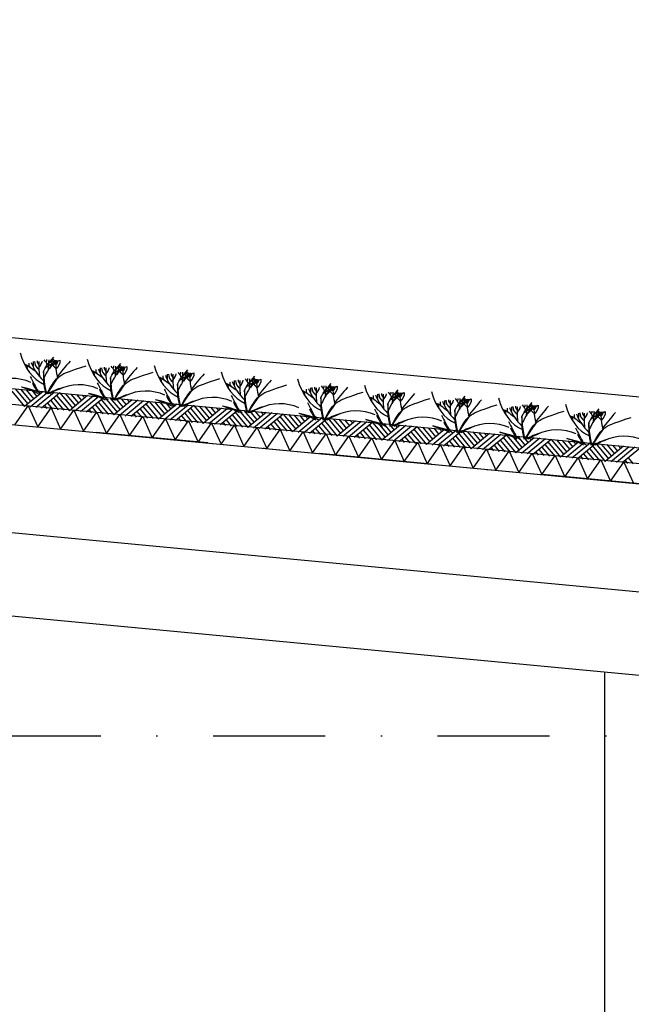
# Model space of a CAD drawing. Extents: x -18628 to 99585, y 127200 to 154480.
# Tile 29 of 59: x 33032 to 35758, y 141620 to 146009. Entities that reach past the tile are written whole.
import ezdxf

# ---------------------------------------------------------------- set-up
doc = ezdxf.new("R2010")
doc.units = 0
doc.header["$LTSCALE"] = 1000
doc.header["$MEASUREMENT"] = 0
doc.linetypes.add('DASHDOT', pattern=[1, 0.5, -0.25, 0, -0.25])
doc.layers.add('B02', color=7, linetype='CONTINUOUS')
doc.layers.add('B03', color=7, linetype='CONTINUOUS')

msp = doc.modelspace()

# ---------------------------------------------------------------- linework, layer by layer
at = {"layer": 'B02', "color": 5, "linetype": 'DASHDOT'}
for p, q in [((99585, 137916), (-15956, 148828)), ((-15111, 142816), (88225.3, 142816))]:
    msp.add_line(p, q, dxfattribs=at)
at = {"layer": 'B03', "color": 5, "linetype": 'Continuous'}
for p, q in [((58068, 142220.9), (-9164.9, 148576)), ((32997.1, 144353.4), (33053.8, 144284.8)), ((33011.1, 144364.1), (33068, 144296.5)), ((33036, 144361.8), (33081.1, 144307.3)), ((33135.6, 144352.4), (33053.8, 144284.8)), ((33060.9, 144359.5), (33094.2, 144318.1)), ((33160.5, 144350), (33078.7, 144282.4)), ((33085.8, 144357.1), (33108.3, 144329.9)), ((33185.3, 144347.7), (33103.6, 144280.1)), ((33110.7, 144354.8), (33122.5, 144341.6)), ((33210.2, 144345.4), (33128.5, 144277.7)), ((33196.2, 144334.6), (33253, 144266)), ((33210.2, 144345.4), (33267.1, 144277.7)), ((33235.1, 144343), (33280.2, 144288.5)), ((33334.7, 144333.6), (33253, 144266)), ((33260, 144340.6), (33293.3, 144299.3)), ((33359.6, 144331.2), (33277.9, 144263.6)), ((33284.9, 144338.3), (33307.4, 144311.1)), ((33384.5, 144328.9), (33302.8, 144261.3)), ((33309.8, 144335.9), (33321.6, 144322.8)), ((33141.7, 144289.5), (33153.4, 144275.4)), ((33155.8, 144300.3), (33178.3, 144273)), ((33169.8, 144311), (33203.2, 144270.7)), ((33183, 144322.8), (33228.1, 144268.3)), ((33409.3, 144326.5), (33327.6, 144258.9)), ((33368.9, 144292.2), (33402.3, 144251.9)), ((33382.1, 144304), (33427.2, 144249.5)), ((33395.3, 144315.8), (33452.1, 144247.2)), ((33409.3, 144326.5), (33466.2, 144258.9)), ((33434.2, 144324.2), (33479.3, 144269.7)), ((33533.8, 144314.8), (33452.1, 144247.2)), ((33459.1, 144321.8), (33492.4, 144280.5)), ((33558.7, 144312.4), (33477, 144244.8)), ((33484, 144319.5), (33506.6, 144292.2)), ((33583.6, 144310.1), (33501.9, 144242.5)), ((33508.9, 144317.1), (33520.7, 144304)), ((33608.5, 144307.7), (33526.8, 144240.1)), ((33581.2, 144285.2), (33626.3, 144230.7)), ((33594.4, 144297), (33651.2, 144228.4)), ((33608.5, 144307.7), (33665.4, 144240.1)), ((33633.4, 144305.4), (33678.4, 144250.9)), ((33732.9, 144296), (33651.2, 144228.4)), ((33658.2, 144303), (33691.5, 144261.7)), ((33757.8, 144293.6), (33676.1, 144226)), ((33683.1, 144300.7), (33705.7, 144273.5)), ((33782.7, 144291.3), (33701, 144223.7)), ((33708, 144298.3), (33719.8, 144285.2)), ((33807.6, 144288.9), (33725.9, 144221.3)), ((33807.6, 144288.9), (33864.5, 144221.3)), ((33832.5, 144286.6), (33877.6, 144232.1)), ((33857.4, 144284.2), (33890.6, 144242.9)), ((33340.8, 144270.7), (33352.5, 144256.6)), ((33354.9, 144281.5), (33377.4, 144254.2)), ((33539.9, 144251.9), (33551.6, 144237.8)), ((33554, 144262.7), (33576.5, 144235.4)), ((33568.1, 144273.4), (33601.4, 144233.1)), ((33753.1, 144243.9), (33775.6, 144216.6)), ((33767.2, 144254.6), (33800.5, 144214.3)), ((33780.3, 144266.4), (33825.4, 144211.9)), ((33793.5, 144278.2), (33850.3, 144209.6)), ((33932, 144277.2), (33850.3, 144209.6)), ((33956.9, 144274.8), (33875.2, 144207.2)), ((33882.2, 144281.9), (33904.8, 144254.6)), ((33981.8, 144272.5), (33900.1, 144204.9)), ((33907.1, 144279.5), (33918.9, 144266.4)), ((34006.7, 144270.1), (33925, 144202.5)), ((33979.5, 144247.6), (34024.5, 144193.1)), ((33992.6, 144259.4), (34049.4, 144190.8)), ((34006.7, 144270.1), (34063.6, 144202.5)), ((34031.6, 144267.8), (34076.7, 144213.3)), ((34131.1, 144258.4), (34049.4, 144190.8)), ((34056.5, 144265.4), (34089.7, 144224.1)), ((34156, 144256), (34074.3, 144188.4)), ((34081.4, 144263.1), (34103.9, 144235.8)), ((34180.9, 144253.7), (34099.2, 144186.1)), ((34106.2, 144260.7), (34118.1, 144247.6)), ((34205.8, 144251.3), (34124.1, 144183.7)), ((34191.7, 144240.6), (34248.5, 144172)), ((34205.8, 144251.3), (34262.7, 144183.7)), ((34230.7, 144249), (34275.8, 144194.5)), ((34330.3, 144239.6), (34248.5, 144172)), ((34255.6, 144246.6), (34288.8, 144205.3)), ((34280.5, 144244.3), (34303, 144217)), ((34305.4, 144241.9), (34317.2, 144228.8)), ((33739, 144233.1), (33750.8, 144219)), ((33938.2, 144214.3), (33949.9, 144200.2)), ((33952.2, 144225), (33974.8, 144197.8)), ((33966.3, 144235.8), (33999.6, 144195.5)), ((34137.3, 144195.5), (34149, 144181.4)), ((34151.3, 144206.2), (34173.9, 144179)), ((34165.4, 144217), (34198.8, 144176.7)), ((34178.6, 144228.8), (34223.7, 144174.3)), ((34355.2, 144237.2), (34273.4, 144169.6)), ((34380, 144234.9), (34298.3, 144167.3)), ((34404.9, 144232.5), (34323.2, 144164.9)), ((34364.5, 144198.2), (34397.9, 144157.9)), ((34377.7, 144210), (34422.8, 144155.5)), ((34390.8, 144221.8), (34447.7, 144153.1)), ((34404.9, 144232.5), (34461.8, 144164.9)), ((34429.8, 144230.2), (34474.9, 144175.7)), ((34529.4, 144220.8), (34447.7, 144153.1)), ((34454.7, 144227.8), (34488, 144186.5)), ((34554.3, 144218.4), (34472.5, 144150.8)), ((34479.6, 144225.5), (34502.1, 144198.2)), ((34579.2, 144216.1), (34497.4, 144148.5)), ((34504.5, 144223.1), (34516.3, 144210)), ((34604, 144213.7), (34522.3, 144146.1)), ((34590, 144203), (34646.8, 144134.4)), ((34604, 144213.7), (34660.9, 144146.1)), ((34628.9, 144211.4), (34674, 144156.9)), ((34728.5, 144202), (34646.8, 144134.4)), ((34653.8, 144209), (34687.1, 144167.7)), ((34753.4, 144199.6), (34671.7, 144132)), ((34678.7, 144206.7), (34701.2, 144179.4)), ((34778.3, 144197.3), (34696.5, 144129.6)), ((34703.6, 144204.3), (34715.4, 144191.1)), ((34336.4, 144176.7), (34348.1, 144162.5)), ((34350.4, 144187.4), (34373, 144160.2)), ((34535.5, 144157.9), (34547.2, 144143.8)), ((34549.6, 144168.6), (34572.1, 144141.4)), ((34563.6, 144179.4), (34597, 144139)), ((34576.8, 144191.2), (34621.9, 144136.7)), ((34803.2, 144194.9), (34721.4, 144127.3)), ((34762.7, 144160.6), (34796.1, 144120.2)), ((34775.9, 144172.4), (34821, 144117.9)), ((34789.1, 144184.2), (34845.9, 144115.5)), ((34803.2, 144194.9), (34860, 144127.3)), ((34828, 144192.6), (34873.1, 144138.1)), ((34927.6, 144183.2), (34845.9, 144115.5)), ((34852.9, 144190.2), (34886.2, 144148.9)), ((34952.5, 144180.8), (34870.8, 144113.2)), ((34877.8, 144187.9), (34900.4, 144160.6)), ((34977.4, 144178.5), (34895.7, 144110.8)), ((34902.7, 144185.5), (34914.5, 144172.3)), ((35002.3, 144176.1), (34920.6, 144108.5)), ((34975, 144153.6), (35020.1, 144099.1)), ((34988.2, 144165.4), (35045, 144096.7)), ((35002.3, 144176.1), (35059.2, 144108.5)), ((35027.2, 144173.8), (35072.2, 144119.3)), ((35126.7, 144164.4), (35045, 144096.7)), ((35052, 144171.4), (35085.3, 144130.1)), ((35151.6, 144162), (35069.9, 144094.4)), ((35076.9, 144169.1), (35099.5, 144141.8)), ((35176.5, 144159.6), (35094.8, 144092)), ((35101.8, 144166.7), (35113.6, 144153.5)), ((35201.4, 144157.3), (35119.7, 144089.7)), ((35201.4, 144157.3), (35258.3, 144089.7)), ((35226.3, 144155), (35271.3, 144100.5)), ((35251.2, 144152.6), (35284.4, 144111.3)), ((34734.6, 144139.1), (34746.3, 144125)), ((34748.7, 144149.8), (34771.2, 144122.6)), ((34933.7, 144120.3), (34945.4, 144106.1)), ((34947.8, 144131), (34970.3, 144103.8)), ((34961.9, 144141.8), (34995.2, 144101.4)), ((35146.9, 144112.2), (35169.4, 144085)), ((35161, 144123), (35194.3, 144082.6)), ((35174.1, 144134.8), (35219.2, 144080.3)), ((35187.3, 144146.6), (35244.1, 144077.9)), ((35325.8, 144145.5), (35244.1, 144077.9)), ((35350.7, 144143.2), (35269, 144075.6)), ((35276.1, 144150.2), (35298.6, 144123)), ((35375.6, 144140.9), (35293.9, 144073.2)), ((35300.9, 144147.9), (35312.8, 144134.7)), ((35400.5, 144138.5), (35318.8, 144070.9)), ((35373.2, 144116), (35418.3, 144061.5)), ((35386.4, 144127.8), (35443.2, 144059.1)), ((35400.5, 144138.5), (35457.4, 144070.9)), ((35425.4, 144136.1), (35470.5, 144081.7)), ((35524.9, 144126.8), (35443.2, 144059.1)), ((35450.3, 144133.8), (35483.5, 144092.5)), ((35549.8, 144124.4), (35468.1, 144056.8)), ((35475.2, 144131.5), (35497.7, 144104.2)), ((35574.7, 144122), (35493, 144054.4)), ((35500.1, 144129.1), (35511.9, 144115.9)), ((35599.6, 144119.7), (35517.9, 144052.1)), ((35585.5, 144109), (35642.3, 144040.3)), ((35599.6, 144119.7), (35656.5, 144052)), ((35624.5, 144117.3), (35669.6, 144062.9)), ((35724.1, 144107.9), (35642.3, 144040.3)), ((35649.4, 144115), (35682.7, 144073.7)), ((35674.3, 144112.6), (35696.8, 144085.4)), ((35699.2, 144110.3), (35711, 144097.1)), ((35132.8, 144101.5), (35144.6, 144087.3)), ((35331.9, 144082.7), (35343.7, 144068.5)), ((35346, 144093.4), (35368.6, 144066.2)), ((35360.1, 144104.1), (35393.4, 144063.8)), ((35531.1, 144063.9), (35542.8, 144049.7)), ((35545.1, 144074.6), (35567.7, 144047.4)), ((35559.2, 144085.3), (35592.6, 144045)), ((35572.4, 144097.2), (35617.4, 144042.7)), ((35748.9, 144105.6), (35667.2, 144038)), ((35773.8, 144103.2), (35692.1, 144035.6)), ((35798.7, 144100.9), (35717, 144033.3)), ((35730.2, 144045.1), (35741.9, 144030.9)), ((35744.2, 144055.8), (35766.8, 144028.6))]:
    msp.add_line(p, q, dxfattribs=at)
at = {"layer": 'B03', "color": 7, "linetype": 'Continuous'}
msp.add_line((-9176.2, 148348.3), (57981.3, 142006), dxfattribs=at)
at = {"layer": 'B03', "color": 1, "linetype": 'Continuous'}
for p, q in [((-9167.8, 148277.3), (57976.1, 141936)), ((-9176.2, 148187.7), (57971.8, 141846)), ((14649.4, 145084), (42639.5, 142440.5)), ((35639.5, 137966), (35639.5, 143101.6))]:
    msp.add_line(p, q, dxfattribs=at)
at = {"layer": 'B03', "color": 2, "linetype": 'Continuous'}
for p, q in [((14637.7, 145938.7), (42591.9, 143298.6)), ((14592.6, 145460.8), (42546.8, 142820.7))]:
    msp.add_line(p, q, dxfattribs=at)
at = {"layer": 'B03', "color": 5, "linetype": 'Continuous'}
for points in [[(33009.8, 144203.5), (33069.4, 144288.3), (33112, 144193.8)], [(33112, 144193.8), (33171.5, 144278.6), (33214.1, 144184.2)], [(33214.1, 144184.2), (33273.7, 144269), (33316.3, 144174.5)], [(33316.3, 144174.5), (33375.8, 144259.3), (33418.4, 144164.9)], [(33418.4, 144164.9), (33478, 144249.7), (33520.6, 144155.2)], [(33520.6, 144155.2), (33580.1, 144240), (33622.7, 144145.6)], [(33622.7, 144145.6), (33682.3, 144230.4), (33724.9, 144136)], [(33724.9, 144136), (33784.4, 144220.7), (33827, 144126.3)], [(33827, 144126.3), (33886.6, 144211.1), (33929.2, 144116.7)], [(33929.2, 144116.7), (33988.7, 144201.4), (34031.3, 144107)], [(34031.3, 144107), (34090.8, 144191.8), (34133.4, 144097.4)], [(34133.4, 144097.4), (34193, 144182.1), (34235.6, 144087.7)], [(34235.6, 144087.7), (34295.1, 144172.5), (34337.7, 144078.1)], [(34337.7, 144078.1), (34397.3, 144162.9), (34439.9, 144068.4)], [(34439.9, 144068.4), (34499.4, 144153.2), (34542, 144058.8)], [(34542, 144058.8), (34601.6, 144143.5), (34644.2, 144049.1)], [(34644.2, 144049.1), (34703.7, 144133.9), (34746.3, 144039.5)], [(34746.3, 144039.5), (34805.9, 144124.3), (34848.5, 144029.8)], [(34848.5, 144029.8), (34908, 144114.6), (34950.6, 144020.2)], [(34950.6, 144020.2), (35010.2, 144105), (35052.8, 144010.5)], [(35052.8, 144010.5), (35112.3, 144095.3), (35154.9, 144000.9)], [(35154.9, 144000.9), (35214.4, 144085.7), (35257.1, 143991.2)], [(35257.1, 143991.2), (35316.6, 144076), (35359.2, 143981.6)], [(35359.2, 143981.6), (35418.7, 144066.4), (35461.3, 143972)], [(35461.3, 143972), (35520.9, 144056.7), (35563.5, 143962.3)], [(35563.5, 143962.3), (35623, 144047.1), (35665.6, 143952.7)], [(35665.6, 143952.7), (35725.2, 144037.4), (35767.8, 143943)]]:
    msp.add_lwpolyline(points, dxfattribs=at)
for centre, major_axis, ratio, start_param, end_param in [((33191.2, 144594.7), (0, 221.9), 0.744818, 1.89324, 2.833024), ((32716.3, 144224.1), (506.6, 0), 0.660641, 0.68343, 0.834515), ((33041.6, 144454.2), (25, 0), 0.660641, 6.250795, 7.087454), ((33138.1, 144477.1), (66.2, 0), 0.660641, 3.115421, 3.534564), ((33425.2, 144531.3), (349.9, 0), 0.660641, 3.359516, 3.751905), ((44023.9, 144442.3), (10932.7, 0), 0.660641, 3.135652, 3.138449), ((33180, 144485.2), (82.2, 0), 0.660641, 3.127227, 3.861374), ((33153.3, 144487.5), (43.9, 0), 0.660641, 3.11489, 3.740647), ((33988.6, 144466.6), (871.9, 0), 0.660641, 3.10941, 3.218759), ((32998.2, 144502.6), (136.6, 0), 0.660641, 5.766599, 6.106268), ((33884.3, 144258.4), (780.2, 0), 0.660641, 2.672959, 2.83724), ((33049.4, 144458.1), (106.3, 0), 0.660641, 0.168666, 0.523639), ((33121.3, 144493.6), (32.1, 0), 0.660641, 5.702662, 6.319964), ((33949.6, 143935.7), (1125.8, 0), 0.660641, 2.302834, 2.361653), ((32231.9, 144498), (930.5, 0), 0.660641, 6.203932, 6.276051), ((33035.3, 144564.9), (182, 0), 0.660641, 5.494245, 5.671447), ((33347, 144386), (209.9, 0), 0.660641, 2.289302, 2.622785), ((33298.1, 144508.5), (133, 0), 0.660641, 3.3755, 3.801171), ((33206.8, 144488), (27.8, 0), 0.660641, 3.052601, 4.146823), ((33823.4, 144482.2), (631.5, 0), 0.660641, 3.120153, 3.307181), ((33105.6, 144491.1), (107, 0), 0.660641, 5.689062, 6.294216), ((33158.6, 144489.9), (43.8, 0), 0.660641, 5.674398, 6.301457), ((34864.5, 143863.9), (1864.2, 0), 0.660641, 2.611038, 2.678375), ((33489.8, 144566.5), (0, 221.9), 0.744818, 1.89324, 2.833024), ((33452, 144459.3), (43.9, 0), 0.660641, 3.11489, 3.740647), ((34182.9, 144230.2), (780.2, 0), 0.660641, 2.672959, 2.83724), ((33348.1, 144429.9), (106.3, 0), 0.660641, 0.168666, 0.523639), ((33419.9, 144465.4), (32.1, 0), 0.660641, 5.702662, 6.319964), ((34248.3, 143907.4), (1125.8, 0), 0.660641, 2.302834, 2.361653), ((32530.5, 144469.8), (930.5, 0), 0.660641, 6.203932, 6.276051), ((33334, 144536.7), (182, 0), 0.660641, 5.494245, 5.671447), ((33645.6, 144357.8), (209.9, 0), 0.660641, 2.289302, 2.622785), ((33596.8, 144480.3), (133, 0), 0.660641, 3.3755, 3.801171), ((33505.4, 144459.8), (27.8, 0), 0.660641, 3.052601, 4.146823), ((34122.1, 144454), (631.5, 0), 0.660641, 3.120153, 3.307181), ((33404.3, 144462.9), (107, 0), 0.660641, 5.689062, 6.294216), ((33457.3, 144461.6), (43.8, 0), 0.660641, 5.674398, 6.301457), ((35163.1, 143835.7), (1864.2, 0), 0.660641, 2.611038, 2.678375), ((33788.5, 144538.3), (0, 221.9), 0.744818, 1.89324, 2.833024), ((32997.1, 144314.4), (144.6, 0), 0.660641, 0.95331, 2.235111), ((42106.2, 146505.8), (9564.7, 0), 0.660641, 3.478125, 3.489628), ((33014.9, 144195.9), (506.6, 0), 0.660641, 0.68343, 0.834515), ((33340.2, 144426), (25, 0), 0.660641, 6.250795, 7.087454), ((33436.8, 144448.9), (66.2, 0), 0.660641, 3.115421, 3.534564), ((33723.9, 144503.1), (349.9, 0), 0.660641, 3.359516, 3.751905), ((44322.6, 144414.1), (10932.7, 0), 0.660641, 3.135652, 3.138449), ((33478.7, 144457), (82.2, 0), 0.660641, 3.127227, 3.861374), ((34287.3, 144438.4), (871.9, 0), 0.660641, 3.10941, 3.218759), ((33296.9, 144474.3), (136.6, 0), 0.660641, 5.766599, 6.106268), ((33313.6, 144167.7), (506.6, 0), 0.660641, 0.68343, 0.834515), ((33735.5, 144420.7), (66.2, 0), 0.660641, 3.115421, 3.534564), ((34022.6, 144474.9), (349.9, 0), 0.660641, 3.359516, 3.751905), ((44621.3, 144385.9), (10932.7, 0), 0.660641, 3.135652, 3.138449), ((33777.4, 144428.8), (82.2, 0), 0.660641, 3.127227, 3.861374), ((33750.6, 144431.1), (43.9, 0), 0.660641, 3.11489, 3.740647), ((34586, 144410.2), (871.9, 0), 0.660641, 3.10941, 3.218759), ((33595.5, 144446.1), (136.6, 0), 0.660641, 5.766599, 6.106268), ((34481.6, 144202), (780.2, 0), 0.660641, 2.672959, 2.83724), ((33646.8, 144401.7), (106.3, 0), 0.660641, 0.168666, 0.523639), ((33718.6, 144437.2), (32.1, 0), 0.660641, 5.702662, 6.319964), ((34547, 143879.2), (1125.8, 0), 0.660641, 2.302834, 2.361653), ((32829.2, 144441.6), (930.5, 0), 0.660641, 6.203932, 6.276051), ((33632.7, 144508.5), (182, 0), 0.660641, 5.494245, 5.671447), ((33944.3, 144329.6), (209.9, 0), 0.660641, 2.289302, 2.622785), ((33895.5, 144452.1), (133, 0), 0.660641, 3.3755, 3.801171), ((33804.1, 144431.6), (27.8, 0), 0.660641, 3.052601, 4.146823), ((34420.8, 144425.8), (631.5, 0), 0.660641, 3.120153, 3.307181), ((33703, 144434.7), (107, 0), 0.660641, 5.689062, 6.294216), ((33755.9, 144433.4), (43.8, 0), 0.660641, 5.674398, 6.301457), ((35461.8, 143807.5), (1864.2, 0), 0.660641, 2.611038, 2.678375), ((34087.2, 144510.1), (0, 221.9), 0.744818, 1.89324, 2.833024), ((33310.6, 144426.1), (228.6, 0), 0.660641, 3.374473, 3.651764), ((33295.7, 144286.2), (144.6, 0), 0.660641, 0.95331, 2.235111), ((42404.9, 146477.6), (9564.7, 0), 0.660641, 3.478125, 3.489628), ((33638.9, 144397.8), (25, 0), 0.660641, 6.250795, 7.087454), ((33612.3, 144139.5), (506.6, 0), 0.660641, 0.68343, 0.834515), ((33937.6, 144369.6), (25, 0), 0.660641, 6.250795, 7.087454), ((34034.1, 144392.5), (66.2, 0), 0.660641, 3.115421, 3.534564), ((34321.2, 144446.7), (349.9, 0), 0.660641, 3.359516, 3.751905), ((44919.9, 144357.7), (10932.7, 0), 0.660641, 3.135652, 3.138449), ((34076, 144400.6), (82.2, 0), 0.660641, 3.127227, 3.861374), ((34049.3, 144402.9), (43.9, 0), 0.660641, 3.11489, 3.740647), ((34884.6, 144382), (871.9, 0), 0.660641, 3.10941, 3.218759), ((33894.2, 144417.9), (136.6, 0), 0.660641, 5.766599, 6.106268), ((34780.3, 144173.8), (780.2, 0), 0.660641, 2.672959, 2.83724), ((33945.4, 144373.5), (106.3, 0), 0.660641, 0.168666, 0.523639), ((34017.3, 144409), (32.1, 0), 0.660641, 5.702662, 6.319964), ((34845.6, 143851), (1125.8, 0), 0.660641, 2.302834, 2.361653), ((33127.9, 144413.3), (930.5, 0), 0.660641, 6.203932, 6.276051), ((33931.4, 144480.3), (182, 0), 0.660641, 5.494245, 5.671447), ((34243, 144301.3), (209.9, 0), 0.660641, 2.289302, 2.622785), ((34194.2, 144423.9), (133, 0), 0.660641, 3.3755, 3.801171), ((34102.8, 144403.4), (27.8, 0), 0.660641, 3.052601, 4.146823), ((34719.4, 144397.6), (631.5, 0), 0.660641, 3.120153, 3.307181), ((34001.7, 144406.5), (107, 0), 0.660641, 5.689062, 6.294216), ((34054.6, 144405.2), (43.8, 0), 0.660641, 5.674398, 6.301457), ((35760.5, 143779.3), (1864.2, 0), 0.660641, 2.611038, 2.678375), ((34427.4, 144478), (0, 221.9), 0.744818, 1.89324, 2.833024), ((34389.5, 144370.7), (43.9, 0), 0.660641, 3.11489, 3.740647), ((35120.5, 144141.6), (780.2, 0), 0.660641, 2.672959, 2.83724), ((34285.7, 144341.3), (106.3, 0), 0.660641, 0.168666, 0.523639), ((34357.5, 144376.8), (32.1, 0), 0.660641, 5.702662, 6.319964), ((35185.8, 143818.9), (1125.8, 0), 0.660641, 2.302834, 2.361653), ((33468.1, 144381.2), (930.5, 0), 0.660641, 6.203932, 6.276051), ((34271.6, 144448.2), (182, 0), 0.660641, 5.494245, 5.671447), ((34583.2, 144269.2), (209.9, 0), 0.660641, 2.289302, 2.622785), ((34534.4, 144391.7), (133, 0), 0.660641, 3.3755, 3.801171), ((34443, 144371.3), (27.8, 0), 0.660641, 3.052601, 4.146823), ((35059.6, 144365.5), (631.5, 0), 0.660641, 3.120153, 3.307181), ((34341.9, 144374.4), (107, 0), 0.660641, 5.689062, 6.294216), ((34394.8, 144373.1), (43.8, 0), 0.660641, 5.674398, 6.301457), ((34726.1, 144449.8), (0, 221.9), 0.744818, 1.89324, 2.833024), ((33303.6, 144239.9), (210.8, 0), 0.660641, 1.96762, 2.325094), ((33294.3, 144256.4), (181.9, 0), 0.660641, 2.065597, 2.35593), ((33609.3, 144397.9), (228.6, 0), 0.660641, 3.374473, 3.651764), ((33602.3, 144211.7), (210.8, 0), 0.660641, 1.96762, 2.325094), ((33593, 144228.2), (181.9, 0), 0.660641, 2.065597, 2.35593), ((33594.4, 144258), (144.6, 0), 0.660641, 0.95331, 2.235111), ((42703.5, 146449.4), (9564.7, 0), 0.660641, 3.478125, 3.489628), ((33907.9, 144369.7), (228.6, 0), 0.660641, 3.374473, 3.651764), ((33893.1, 144229.8), (144.6, 0), 0.660641, 0.95331, 2.235111), ((43002.2, 146421.2), (9564.7, 0), 0.660641, 3.478125, 3.489628), ((33952.5, 144107.3), (506.6, 0), 0.660641, 0.68343, 0.834515), ((34277.8, 144337.4), (25, 0), 0.660641, 6.250795, 7.087454), ((34374.4, 144360.4), (66.2, 0), 0.660641, 3.115421, 3.534564), ((34661.5, 144414.6), (349.9, 0), 0.660641, 3.359516, 3.751905), ((45260.2, 144325.6), (10932.7, 0), 0.660641, 3.135652, 3.138449), ((34416.2, 144368.4), (82.2, 0), 0.660641, 3.127227, 3.861374), ((35224.9, 144349.9), (871.9, 0), 0.660641, 3.10941, 3.218759), ((34234.4, 144385.8), (136.6, 0), 0.660641, 5.766599, 6.106268), ((36100.7, 143747.2), (1864.2, 0), 0.660641, 2.611038, 2.678375), ((34251.2, 144079.1), (506.6, 0), 0.660641, 0.68343, 0.834515), ((34673, 144332.2), (66.2, 0), 0.660641, 3.115421, 3.534564), ((34960.1, 144386.4), (349.9, 0), 0.660641, 3.359516, 3.751905), ((45558.8, 144297.3), (10932.7, 0), 0.660641, 3.135652, 3.138449), ((34714.9, 144340.2), (82.2, 0), 0.660641, 3.127227, 3.861374), ((34688.2, 144342.5), (43.9, 0), 0.660641, 3.11489, 3.740647), ((35523.5, 144321.7), (871.9, 0), 0.660641, 3.10941, 3.218759), ((34533.1, 144357.6), (136.6, 0), 0.660641, 5.766599, 6.106268), ((35419.2, 144113.4), (780.2, 0), 0.660641, 2.672959, 2.83724), ((34584.3, 144313.1), (106.3, 0), 0.660641, 0.168666, 0.523639), ((34656.2, 144348.6), (32.1, 0), 0.660641, 5.702662, 6.319964), ((35484.5, 143790.7), (1125.8, 0), 0.660641, 2.302834, 2.361653), ((33766.8, 144353), (930.5, 0), 0.660641, 6.203932, 6.276051), ((34570.2, 144420), (182, 0), 0.660641, 5.494245, 5.671447), ((34881.9, 144241), (209.9, 0), 0.660641, 2.289302, 2.622785), ((34833, 144363.5), (133, 0), 0.660641, 3.3755, 3.801171), ((34741.7, 144343.1), (27.8, 0), 0.660641, 3.052601, 4.146823), ((35358.3, 144337.3), (631.5, 0), 0.660641, 3.120153, 3.307181), ((34640.5, 144346.2), (107, 0), 0.660641, 5.689062, 6.294216), ((34693.5, 144344.9), (43.8, 0), 0.660641, 5.674398, 6.301457), ((36399.4, 143719), (1864.2, 0), 0.660641, 2.611038, 2.678375), ((35024.7, 144421.5), (0, 221.9), 0.744818, 1.89324, 2.833024), ((33900.9, 144183.5), (210.8, 0), 0.660641, 1.96762, 2.325094), ((33891.6, 144200), (181.9, 0), 0.660641, 2.065597, 2.35593), ((34206.6, 144341.4), (228.6, 0), 0.660641, 3.374473, 3.651764), ((34199.6, 144155.3), (210.8, 0), 0.660641, 1.96762, 2.325094), ((34191.8, 144201.6), (144.6, 0), 0.660641, 0.95331, 2.235111), ((43342.4, 146389), (9564.7, 0), 0.660641, 3.478125, 3.489628), ((34576.5, 144309.2), (25, 0), 0.660641, 6.250795, 7.087454), ((34549.8, 144050.9), (506.6, 0), 0.660641, 0.68343, 0.834515), ((34875.1, 144281), (25, 0), 0.660641, 6.250795, 7.087454), ((34971.7, 144304), (66.2, 0), 0.660641, 3.115421, 3.534564), ((35258.8, 144358.2), (349.9, 0), 0.660641, 3.359516, 3.751905), ((45857.5, 144269.1), (10932.7, 0), 0.660641, 3.135652, 3.138449), ((35013.6, 144312), (82.2, 0), 0.660641, 3.127227, 3.861374), ((34986.9, 144314.3), (43.9, 0), 0.660641, 3.11489, 3.740647), ((35822.2, 144293.4), (871.9, 0), 0.660641, 3.10941, 3.218759), ((34831.8, 144329.4), (136.6, 0), 0.660641, 5.766599, 6.106268), ((35717.8, 144085.2), (780.2, 0), 0.660641, 2.672959, 2.83724), ((34883, 144284.9), (106.3, 0), 0.660641, 0.168666, 0.523639), ((34954.8, 144320.4), (32.1, 0), 0.660641, 5.702662, 6.319964), ((35783.2, 143762.5), (1125.8, 0), 0.660641, 2.302834, 2.361653), ((34065.4, 144324.8), (930.5, 0), 0.660641, 6.203932, 6.276051), ((34868.9, 144391.7), (182, 0), 0.660641, 5.494245, 5.671447), ((35180.5, 144212.8), (209.9, 0), 0.660641, 2.289302, 2.622785), ((35131.7, 144335.3), (133, 0), 0.660641, 3.3755, 3.801171), ((35040.3, 144314.8), (27.8, 0), 0.660641, 3.052601, 4.146823), ((35657, 144309.1), (631.5, 0), 0.660641, 3.120153, 3.307181), ((34939.2, 144318), (107, 0), 0.660641, 5.689062, 6.294216), ((34992.2, 144316.7), (43.8, 0), 0.660641, 5.674398, 6.301457), ((36698, 143690.8), (1864.2, 0), 0.660641, 2.611038, 2.678375), ((35323.4, 144393.3), (0, 221.9), 0.744818, 1.89324, 2.833024), ((46156.2, 144240.9), (10932.7, 0), 0.660641, 3.135652, 3.138449), ((35312.3, 144283.8), (82.2, 0), 0.660641, 3.127227, 3.861374), ((35285.5, 144286.1), (43.9, 0), 0.660641, 3.11489, 3.740647), ((36120.9, 144265.2), (871.9, 0), 0.660641, 3.10941, 3.218759), ((35130.4, 144301.2), (136.6, 0), 0.660641, 5.766599, 6.106268), ((36016.5, 144057), (780.2, 0), 0.660641, 2.672959, 2.83724), ((35181.7, 144256.7), (106.3, 0), 0.660641, 0.168666, 0.523639), ((35253.5, 144292.2), (32.1, 0), 0.660641, 5.702662, 6.319964), ((36081.9, 143734.3), (1125.8, 0), 0.660641, 2.302834, 2.361653), ((34364.1, 144296.6), (930.5, 0), 0.660641, 6.203932, 6.276051), ((35167.6, 144363.5), (182, 0), 0.660641, 5.494245, 5.671447), ((35479.2, 144184.6), (209.9, 0), 0.660641, 2.289302, 2.622785), ((35430.4, 144307.1), (133, 0), 0.660641, 3.3755, 3.801171), ((35339, 144286.6), (27.8, 0), 0.660641, 3.052601, 4.146823), ((35955.7, 144280.8), (631.5, 0), 0.660641, 3.120153, 3.307181), ((35237.9, 144289.7), (107, 0), 0.660641, 5.689062, 6.294216), ((35290.8, 144288.5), (43.8, 0), 0.660641, 5.674398, 6.301457), ((36996.7, 143662.5), (1864.2, 0), 0.660641, 2.611038, 2.678375), ((35622.1, 144365.1), (0, 221.9), 0.744818, 1.89324, 2.833024), ((34190.3, 144171.8), (181.9, 0), 0.660641, 2.065597, 2.35593), ((34546.8, 144309.3), (228.6, 0), 0.660641, 3.374473, 3.651764), ((34539.8, 144123.2), (210.8, 0), 0.660641, 1.96762, 2.325094), ((34530.5, 144139.6), (181.9, 0), 0.660641, 2.065597, 2.35593), ((34532, 144169.4), (144.6, 0), 0.660641, 0.95331, 2.235111), ((43641.1, 146360.8), (9564.7, 0), 0.660641, 3.478125, 3.489628), ((34845.5, 144281.1), (228.6, 0), 0.660641, 3.374473, 3.651764), ((34830.6, 144141.2), (144.6, 0), 0.660641, 0.95331, 2.235111), ((43939.8, 146332.6), (9564.7, 0), 0.660641, 3.478125, 3.489628), ((34848.5, 144022.7), (506.6, 0), 0.660641, 0.68343, 0.834515), ((35173.8, 144252.8), (25, 0), 0.660641, 6.250795, 7.087454), ((35270.4, 144275.7), (66.2, 0), 0.660641, 3.115421, 3.534564), ((35557.5, 144329.9), (349.9, 0), 0.660641, 3.359516, 3.751905), ((35147.2, 143994.5), (506.6, 0), 0.660641, 0.68343, 0.834515), ((35569, 144247.5), (66.2, 0), 0.660641, 3.115421, 3.534564), ((35856.1, 144301.7), (349.9, 0), 0.660641, 3.359516, 3.751905), ((46454.8, 144212.7), (10932.7, 0), 0.660641, 3.135652, 3.138449), ((35610.9, 144255.6), (82.2, 0), 0.660641, 3.127227, 3.861374), ((35584.2, 144257.9), (43.9, 0), 0.660641, 3.11489, 3.740647), ((36419.5, 144237), (871.9, 0), 0.660641, 3.10941, 3.218759), ((35429.1, 144273), (136.6, 0), 0.660641, 5.766599, 6.106268), ((36315.2, 144028.8), (780.2, 0), 0.660641, 2.672959, 2.83724), ((35480.3, 144228.5), (106.3, 0), 0.660641, 0.168666, 0.523639), ((35552.2, 144264), (32.1, 0), 0.660641, 5.702662, 6.319964), ((36380.5, 143706.1), (1125.8, 0), 0.660641, 2.302834, 2.361653), ((34662.8, 144268.4), (930.5, 0), 0.660641, 6.203932, 6.276051), ((35466.3, 144335.3), (182, 0), 0.660641, 5.494245, 5.671447), ((35777.9, 144156.4), (209.9, 0), 0.660641, 2.289302, 2.622785), ((35729.1, 144278.9), (133, 0), 0.660641, 3.3755, 3.801171), ((35637.7, 144258.4), (27.8, 0), 0.660641, 3.052601, 4.146823), ((36254.3, 144252.6), (631.5, 0), 0.660641, 3.120153, 3.307181), ((35536.6, 144261.5), (107, 0), 0.660641, 5.689062, 6.294216), ((35589.5, 144260.3), (43.8, 0), 0.660641, 5.674398, 6.301457), ((37295.4, 143634.3), (1864.2, 0), 0.660641, 2.611038, 2.678375), ((34838.5, 144095), (210.8, 0), 0.660641, 1.96762, 2.325094), ((34829.2, 144111.4), (181.9, 0), 0.660641, 2.065597, 2.35593), ((35144.2, 144252.9), (228.6, 0), 0.660641, 3.374473, 3.651764), ((35129.3, 144113), (144.6, 0), 0.660641, 0.95331, 2.235111), ((44238.4, 146304.4), (9564.7, 0), 0.660641, 3.478125, 3.489628), ((35472.5, 144224.6), (25, 0), 0.660641, 6.250795, 7.087454), ((35137.2, 144066.7), (210.8, 0), 0.660641, 1.96762, 2.325094), ((35127.9, 144083.2), (181.9, 0), 0.660641, 2.065597, 2.35593), ((35442.8, 144224.7), (228.6, 0), 0.660641, 3.374473, 3.651764), ((35435.8, 144038.5), (210.8, 0), 0.660641, 1.96762, 2.325094), ((35426.5, 144055), (181.9, 0), 0.660641, 2.065597, 2.35593), ((35428, 144084.8), (144.6, 0), 0.660641, 0.95331, 2.235111), ((44537.1, 146276.2), (9564.7, 0), 0.660641, 3.478125, 3.489628), ((35741.5, 144196.5), (228.6, 0), 0.660641, 3.374473, 3.651764), ((35726.7, 144056.6), (144.6, 0), 0.660641, 0.95331, 2.235111), ((35734.5, 144010.3), (210.8, 0), 0.660641, 1.96762, 2.325094), ((35725.2, 144026.8), (181.9, 0), 0.660641, 2.065597, 2.35593)]:
    msp.add_ellipse(centre, major_axis=major_axis, ratio=ratio, start_param=start_param, end_param=end_param, dxfattribs=at)
for points in [[(33137.5, 144441.6), (33155.8, 144473.4), (33155.8, 144473.4), (33184.4, 144504.4)], [(33153.6, 144342.9), (33200.6, 144425.9), (33200.6, 144425.9), (33327.3, 144466)], [(33436.2, 144413.4), (33454.5, 144445.2), (33454.5, 144445.2), (33483.1, 144476.2)], [(33151, 144342.1), (33142.4, 144396.5), (33142.4, 144396.5), (33137.5, 144441.6)], [(33148, 144341.4), (33138.5, 144393.4), (33138.5, 144394.2), (33138.8, 144443.1)], [(33154, 144341.4), (33201.8, 144411.9), (33201.9, 144412.1), (33204.4, 144415)], [(33446.7, 144313.2), (33437.2, 144365.2), (33437.2, 144366), (33437.5, 144414.9)], [(33452.3, 144314.7), (33499.3, 144397.7), (33499.3, 144397.7), (33626, 144437.8)], [(33734.9, 144385.2), (33753.2, 144417), (33753.2, 144417), (33781.7, 144448)], [(34033.5, 144357), (34051.8, 144388.8), (34051.8, 144388.8), (34080.4, 144419.8)], [(33128, 144341.4), (33110.9, 144353), (33099.5, 144356), (33040.3, 144371.1)], [(33449.7, 144313.9), (33441, 144368.3), (33441, 144368.3), (33436.2, 144413.4)], [(33452.6, 144313.2), (33500.5, 144383.7), (33500.6, 144383.9), (33503.1, 144386.8)], [(33748.4, 144285.7), (33739.7, 144340.1), (33739.7, 144340.1), (33734.9, 144385.2)], [(33745.3, 144285), (33735.8, 144337), (33735.8, 144337.7), (33736.2, 144386.7)], [(33750.9, 144286.5), (33797.9, 144369.5), (33797.9, 144369.5), (33924.6, 144409.6)], [(34049.6, 144258.2), (34096.6, 144341.3), (34096.6, 144341.3), (34223.3, 144381.4)], [(34373.8, 144324.8), (34392, 144356.6), (34392, 144356.6), (34420.6, 144387.6)], [(33114.9, 144341.4), (33099.3, 144351.3), (33087.5, 144355.2), (33041.6, 144370.4)], [(33426.6, 144313.2), (33409.6, 144324.8), (33398.2, 144327.7), (33339, 144342.9)], [(33413.6, 144313.2), (33397.9, 144323.1), (33386.1, 144327), (33340.3, 144342.1)], [(33751.3, 144285), (33799.1, 144355.5), (33799.2, 144355.6), (33801.7, 144358.6)], [(34047, 144257.5), (34038.4, 144311.9), (34038.4, 144311.9), (34033.5, 144357)], [(34044, 144256.8), (34034.5, 144308.8), (34034.5, 144309.5), (34034.8, 144358.5)], [(34050, 144256.8), (34097.8, 144327.3), (34097.9, 144327.4), (34100.4, 144330.4)], [(34389.8, 144226.1), (34436.8, 144309.1), (34436.8, 144309.1), (34563.5, 144349.2)], [(34672.4, 144296.6), (34690.7, 144328.4), (34690.7, 144328.4), (34719.3, 144359.4)], [(34971.1, 144268.4), (34989.4, 144300.2), (34989.4, 144300.2), (35018, 144331.2)], [(33725.3, 144285), (33708.3, 144296.6), (33696.8, 144299.5), (33637.6, 144314.7)], [(33712.3, 144285), (33696.6, 144294.9), (33684.8, 144298.8), (33638.9, 144313.9)], [(34024, 144256.8), (34006.9, 144268.4), (33995.5, 144271.3), (33936.3, 144286.5)], [(34010.9, 144256.8), (33995.3, 144266.7), (33983.5, 144270.6), (33937.6, 144285.7)], [(34387.2, 144225.3), (34378.6, 144279.8), (34378.6, 144279.8), (34373.8, 144324.8)], [(34384.2, 144224.6), (34374.7, 144276.7), (34374.7, 144277.4), (34375.1, 144326.4)], [(34390.2, 144224.6), (34438, 144295.1), (34438.1, 144295.3), (34440.6, 144298.2)], [(34685.9, 144197.1), (34677.3, 144251.5), (34677.3, 144251.5), (34672.4, 144296.6)], [(34682.9, 144196.4), (34673.4, 144248.5), (34673.4, 144249.2), (34673.7, 144298.2)], [(34688.5, 144197.9), (34735.5, 144280.9), (34735.5, 144280.9), (34862.2, 144321)], [(34987.2, 144169.7), (35034.2, 144252.7), (35034.2, 144252.7), (35160.9, 144292.8)], [(35269.8, 144240.2), (35288.1, 144272), (35288.1, 144272), (35316.6, 144303)], [(34364.2, 144224.6), (34347.2, 144236.2), (34335.7, 144239.2), (34276.5, 144254.4)], [(34351.2, 144224.6), (34335.5, 144234.6), (34323.7, 144238.5), (34277.8, 144253.6)], [(34688.9, 144196.4), (34736.7, 144267), (34736.8, 144267.1), (34739.3, 144270)], [(34984.6, 144168.9), (34975.9, 144223.3), (34975.9, 144223.3), (34971.1, 144268.4)], [(34981.6, 144168.2), (34972.1, 144220.2), (34972.1, 144221), (34972.4, 144270)], [(34987.5, 144168.2), (35035.4, 144238.7), (35035.5, 144238.9), (35038, 144241.8)], [(35283.3, 144140.7), (35274.6, 144195.1), (35274.6, 144195.1), (35269.8, 144240.2)], [(35280.2, 144140), (35270.7, 144192), (35270.7, 144192.8), (35271.1, 144241.8)], [(35285.8, 144141.5), (35332.8, 144224.5), (35332.8, 144224.5), (35459.5, 144264.6)], [(35568.4, 144212), (35586.7, 144243.8), (35586.7, 144243.8), (35615.3, 144274.8)], [(34662.9, 144196.4), (34645.8, 144208), (34634.4, 144211), (34575.2, 144226.2)], [(34649.8, 144196.4), (34634.2, 144206.4), (34622.4, 144210.3), (34576.5, 144225.4)], [(34961.5, 144168.2), (34944.5, 144179.8), (34933.1, 144182.8), (34873.9, 144198)], [(34948.5, 144168.2), (34932.8, 144178.2), (34921, 144182), (34875.2, 144197.2)], [(35286.2, 144140), (35334, 144210.5), (35334.2, 144210.7), (35336.6, 144213.6)], [(35581.9, 144112.5), (35573.3, 144166.9), (35573.3, 144166.9), (35568.4, 144212)], [(35578.9, 144111.8), (35569.4, 144163.8), (35569.4, 144164.6), (35569.7, 144213.5)], [(35584.5, 144113.3), (35631.5, 144196.3), (35631.5, 144196.3), (35758.2, 144236.4)], [(35260.2, 144140), (35243.2, 144151.6), (35231.7, 144154.6), (35172.5, 144169.8)], [(35247.2, 144140), (35231.5, 144150), (35219.7, 144153.8), (35173.8, 144169)], [(35584.9, 144111.8), (35632.7, 144182.3), (35632.8, 144182.5), (35635.3, 144185.4)], [(35558.9, 144111.8), (35541.8, 144123.4), (35530.4, 144126.4), (35471.2, 144141.5)], [(35545.8, 144111.8), (35530.2, 144121.7), (35518.4, 144125.6), (35472.5, 144140.8)]]:
    msp.add_open_spline(points, degree=3, dxfattribs=at)

doc.saveas('drawing.dxf')
